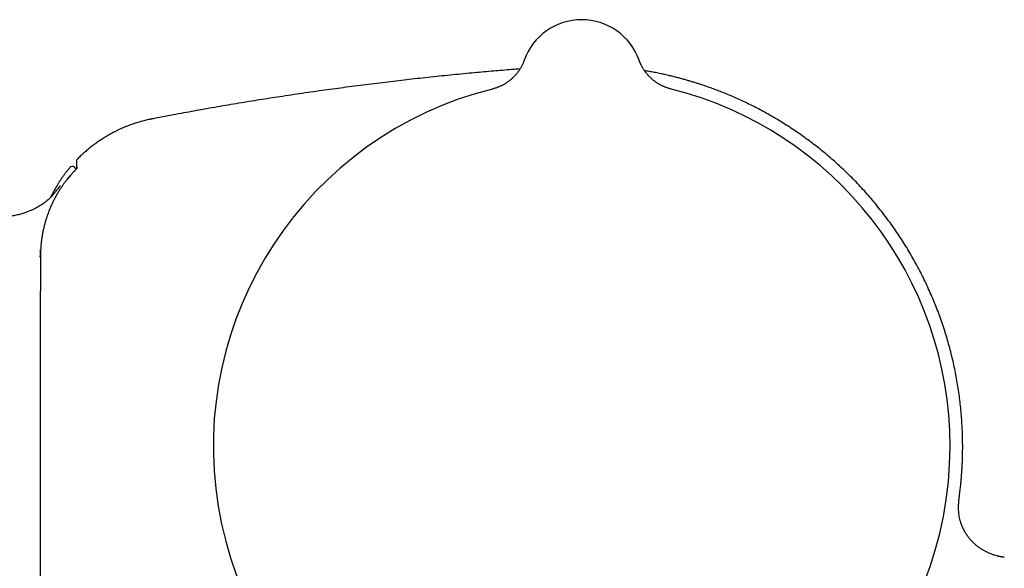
# Model space of a CAD drawing. Header units: millimetres. Extents: x 8 to 854, y 12 to 419.
# Tile 27 of 28: x 709 to 773, y 376 to 412. Entities that reach past the tile are written whole.
import ezdxf

# ---------------------------------------------------------------- set-up
doc = ezdxf.new("R2010")
doc.units = ezdxf.units.MM

msp = doc.modelspace()

# ---------------------------------------------------------------- linework, layer by layer
at = {"color": 7, "linetype": 'Continuous', "lineweight": 30}
for p, q in [((741.941, 409.403), (741.941, 409.402)), ((741.941, 409.403), (741.942, 409.403)), ((749.473, 409.402), (749.473, 409.403)), ((749.473, 409.403), (749.473, 409.403)), ((712.123, 402.356), (712.123, 402.356)), ((712.417, 402.369), (712.417, 402.369)), ((712.538, 402.249), (712.418, 402.369)), ((770.52, 381.007), (770.519, 381.007)), ((772.996, 376.856), (772.98, 376.86)), ((773.439, 376.769), (773.438, 376.769))]:
    msp.add_line(p, q, dxfattribs=at)
at = {"color": 7, "linetype": 'Continuous', "lineweight": 30, "flags": 128}
for points in [[(749.538, 409.237), (749.509, 409.307), (749.473, 409.402)], [(710.188, 395.057), (710.187, 394.82), (710.183, 393.678), (710.175, 391.519), (710.175, 391.465)]]:
    msp.add_lwpolyline(points, dxfattribs=at)
at = {"color": 7, "linetype": 'Continuous', "lineweight": 30}
for centre, radius, start, end in [((745.707, 408.054), 4, 19.69613, 160.30387), ((745.707, 384.054), 24.172, 104.03649, 0), ((745.707, 384.054), 24.172, 0, 75.96351), ((712.746, 402.748), 0.2, 135.73727, 179.10214), ((712.276, 402.228), 0.2, 44.84293, 140.18738)]:
    msp.add_arc(centre, radius, start, end, dxfattribs=at)
for points, knots in [([(741.941, 409.403), (741.941, 409.402), (741.941, 409.4), (741.939, 409.396), (741.937, 409.391), (741.934, 409.383), (741.931, 409.373), (741.925, 409.358), (741.916, 409.335), (741.903, 409.301), (741.883, 409.253), (741.856, 409.189), (741.822, 409.117), (741.786, 409.044), (741.749, 408.974), (741.71, 408.905), (741.667, 408.834), (741.622, 408.763), (741.574, 408.692), (741.523, 408.622), (741.47, 408.552), (741.414, 408.485), (741.357, 408.418), (741.297, 408.353), (741.236, 408.29), (741.172, 408.228), (741.106, 408.168), (741.039, 408.11), (740.97, 408.054), (740.899, 408), (740.826, 407.948), (740.752, 407.899), (740.676, 407.851), (740.599, 407.806), (740.521, 407.763), (740.441, 407.722), (740.36, 407.684), (740.279, 407.648), (740.195, 407.615), (740.108, 407.583), (740.017, 407.552), (739.928, 407.526), (739.87, 407.511), (739.845, 407.505)], [0, 0, 0, 0, 0.003695, 0.006906, 0.009924, 0.012948, 0.016611, 0.021715, 0.029492, 0.041848, 0.05811, 0.08238, 0.112107, 0.139236, 0.164753, 0.191894, 0.219859, 0.248393, 0.277319, 0.306522, 0.335928, 0.365486, 0.395161, 0.424927, 0.454766, 0.484663, 0.51461, 0.544596, 0.574617, 0.604667, 0.634742, 0.664838, 0.694953, 0.725085, 0.755231, 0.78539, 0.815561, 0.845742, 0.875933, 0.906132, 0.939761, 0.973368, 1, 1, 1, 1]), ([(751.57, 407.504), (751.543, 407.511), (751.487, 407.526), (751.403, 407.551), (751.317, 407.579), (751.232, 407.61), (751.148, 407.643), (751.066, 407.679), (750.985, 407.717), (750.905, 407.757), (750.827, 407.799), (750.75, 407.844), (750.676, 407.89), (750.602, 407.939), (750.531, 407.989), (750.461, 408.042), (750.394, 408.096), (750.328, 408.151), (750.264, 408.208), (750.202, 408.267), (750.143, 408.327), (750.085, 408.388), (750.03, 408.45), (749.977, 408.513), (749.926, 408.577), (749.878, 408.641), (749.832, 408.705), (749.788, 408.77), (749.747, 408.835), (749.708, 408.899), (749.672, 408.962), (749.639, 409.025), (749.608, 409.085), (749.58, 409.144), (749.555, 409.199), (749.533, 409.25), (749.515, 409.294), (749.501, 409.328), (749.492, 409.353), (749.486, 409.369), (749.482, 409.38), (749.479, 409.388), (749.477, 409.393), (749.475, 409.398), (749.474, 409.401), (749.473, 409.402), (749.473, 409.403)], [0, 0, 0, 0, 0.027826, 0.058453, 0.088998, 0.119458, 0.14983, 0.18011, 0.210294, 0.240378, 0.270356, 0.300225, 0.329977, 0.359605, 0.389103, 0.418462, 0.447671, 0.476721, 0.505599, 0.534291, 0.562781, 0.591051, 0.619078, 0.646839, 0.674303, 0.701437, 0.728199, 0.75454, 0.780401, 0.805707, 0.83037, 0.854276, 0.877281, 0.899199, 0.919781, 0.938653, 0.955128, 0.967842, 0.976205, 0.981699, 0.985567, 0.988571, 0.991238, 0.994003, 0.997159, 1, 1, 1, 1]), ([(741.661, 408.824), (741.525, 408.813), (741.192, 408.787), (740.659, 408.743), (740.059, 408.693), (739.45, 408.639), (738.809, 408.581), (738.137, 408.518), (737.433, 408.45), (736.717, 408.378), (735.989, 408.302), (735.272, 408.225), (734.566, 408.147), (733.871, 408.068), (733.166, 407.985), (732.451, 407.899), (731.724, 407.809), (730.985, 407.715), (730.257, 407.619), (729.538, 407.523), (728.829, 407.426), (728.11, 407.325), (727.379, 407.219), (726.638, 407.11), (725.921, 407.001), (725.23, 406.894), (724.565, 406.789), (723.891, 406.681), (723.207, 406.568), (722.513, 406.452), (721.809, 406.331), (721.115, 406.21), (720.43, 406.088), (719.755, 405.965), (719.071, 405.839), (718.376, 405.708), (717.849, 405.608), (717.554, 405.551), (717.493, 405.539)], [0, 0, 0, 0, 0.0167621, 0.0410369, 0.0657113, 0.0907864, 0.116264, 0.1447574, 0.1737452, 0.2032331, 0.2332277, 0.2637371, 0.2919275, 0.3205592, 0.3496412, 0.3791836, 0.4091978, 0.4396959, 0.4706918, 0.4995549, 0.5288613, 0.5586244, 0.5888583, 0.6195784, 0.6508011, 0.6779766, 0.7055457, 0.7335207, 0.7619146, 0.7907408, 0.8200137, 0.849748, 0.8774233, 0.905512, 0.9340273, 0.9629828, 0.9923927, 1, 1, 1, 1]), ([(770.52, 381.007), (770.533, 381.117), (770.559, 381.334), (770.592, 381.655), (770.62, 381.967), (770.644, 382.271), (770.663, 382.567), (770.679, 382.855), (770.694, 383.214), (770.706, 383.646), (770.709, 384.153), (770.701, 384.663), (770.683, 385.173), (770.655, 385.685), (770.616, 386.197), (770.566, 386.709), (770.506, 387.222), (770.435, 387.734), (770.353, 388.246), (770.261, 388.757), (770.158, 389.265), (770.045, 389.769), (769.922, 390.269), (769.789, 390.768), (769.644, 391.268), (769.488, 391.771), (769.319, 392.274), (769.139, 392.775), (768.948, 393.273), (768.745, 393.768), (768.532, 394.259), (768.308, 394.746), (768.073, 395.227), (767.829, 395.703), (767.574, 396.173), (767.31, 396.638), (767.037, 397.094), (766.756, 397.542), (766.468, 397.982), (766.171, 398.415), (765.862, 398.845), (765.543, 399.271), (765.212, 399.693), (764.873, 400.108), (764.524, 400.515), (764.167, 400.915), (763.802, 401.308), (763.449, 401.67), (763.11, 402.004), (762.788, 402.312), (762.459, 402.613), (762.126, 402.908), (761.789, 403.196), (761.43, 403.492), (761.05, 403.793), (760.649, 404.098), (760.247, 404.391), (759.843, 404.674), (759.438, 404.946), (759.03, 405.208), (758.624, 405.458), (758.219, 405.697), (757.817, 405.925), (757.418, 406.142), (757.021, 406.347), (756.628, 406.543), (756.239, 406.728), (755.853, 406.903), (755.471, 407.069), (755.096, 407.225), (754.727, 407.371), (754.365, 407.508), (754.007, 407.637), (753.702, 407.742), (753.445, 407.827), (753.231, 407.896), (753.007, 407.965), (752.772, 408.035), (752.528, 408.106), (752.274, 408.176), (752, 408.249), (751.705, 408.324), (751.39, 408.399), (751.062, 408.473), (750.722, 408.546), (750.388, 408.611), (750.089, 408.666), (749.907, 408.697), (749.829, 408.71)], [0, 0, 0, 0, 0.008674, 0.017128, 0.025349, 0.033338, 0.041094, 0.048618, 0.056026, 0.069286, 0.082584, 0.095922, 0.109298, 0.122713, 0.136166, 0.149659, 0.16316, 0.1767, 0.190278, 0.203894, 0.217548, 0.230994, 0.244476, 0.257994, 0.271547, 0.285414, 0.299317, 0.313257, 0.327233, 0.341246, 0.355281, 0.369317, 0.383323, 0.39733, 0.411338, 0.425347, 0.439357, 0.453117, 0.466879, 0.48064, 0.494402, 0.508445, 0.522487, 0.536529, 0.55057, 0.56461, 0.578649, 0.592686, 0.604358, 0.616029, 0.627698, 0.639365, 0.651005, 0.662519, 0.675912, 0.689115, 0.702127, 0.71495, 0.72784, 0.740532, 0.753027, 0.765326, 0.777427, 0.789332, 0.801041, 0.812528, 0.82382, 0.834917, 0.845819, 0.856527, 0.866854, 0.876994, 0.886947, 0.896713, 0.902346, 0.908235, 0.914382, 0.920786, 0.927446, 0.934363, 0.941536, 0.949722, 0.958218, 0.967021, 0.976134, 0.985553, 0.993769, 1, 1, 1, 1]), ([(717.495, 405.539), (717.477, 405.536), (717.443, 405.529), (717.397, 405.52), (717.356, 405.511), (717.318, 405.503), (717.239, 405.486), (717.123, 405.459), (716.966, 405.421), (716.812, 405.38), (716.657, 405.336), (716.5, 405.288), (716.336, 405.235), (716.164, 405.176), (715.985, 405.11), (715.798, 405.036), (715.605, 404.956), (715.406, 404.867), (715.206, 404.772), (715.005, 404.671), (714.774, 404.547), (714.515, 404.399), (714.231, 404.222), (713.952, 404.035), (713.68, 403.837), (713.415, 403.63), (713.162, 403.418), (712.922, 403.201), (712.737, 403.025), (712.634, 402.918), (712.604, 402.887)], [0, 0, 0, 0, 0.0099, 0.018205, 0.025154, 0.032043, 0.039066, 0.067943, 0.095468, 0.124729, 0.152361, 0.181417, 0.211899, 0.243808, 0.277843, 0.31337, 0.35039, 0.388905, 0.428586, 0.468388, 0.508232, 0.567467, 0.62678, 0.686165, 0.745612, 0.805113, 0.86466, 0.920839, 0.977046, 1, 1, 1, 1]), ([(712.546, 402.75), (712.546, 402.749), (712.546, 402.748), (712.546, 402.722), (712.546, 402.67), (712.549, 402.581), (712.554, 402.465), (712.561, 402.36), (712.566, 402.292), (712.567, 402.279)], [0, 0, 0, 0, 0.087843, 0.216704, 0.395191, 0.572235, 0.762976, 0.953242, 1, 1, 1, 1]), ([(712.123, 402.356), (712.111, 402.343), (712.052, 402.273), (711.95, 402.146), (711.819, 401.977), (711.698, 401.812), (711.584, 401.651), (711.477, 401.492), (711.376, 401.336), (711.282, 401.182), (711.195, 401.035), (711.115, 400.895), (711.041, 400.76), (710.972, 400.628), (710.909, 400.505), (710.871, 400.425), (710.854, 400.391)], [0, 0, 0, 0, 0.022664, 0.117191, 0.2082, 0.295694, 0.379674, 0.460144, 0.540686, 0.617384, 0.690245, 0.759275, 0.82448, 0.885867, 0.951, 1, 1, 1, 1]), ([(712.583, 402.294), (712.579, 402.29), (712.568, 402.28), (712.548, 402.259), (712.523, 402.233), (712.495, 402.204), (712.465, 402.173), (712.433, 402.139), (712.398, 402.102), (712.362, 402.063), (712.325, 402.023), (712.287, 401.981), (712.244, 401.933), (712.199, 401.882), (712.166, 401.844), (712.15, 401.825)], [0, 0, 0, 0, 0.0491358, 0.1245401, 0.2013516, 0.2760171, 0.3512064, 0.4280303, 0.5054115, 0.5805843, 0.6562676, 0.7335449, 0.8113668, 0.9052006, 1, 1, 1, 1]), ([(712.621, 402.334), (712.621, 402.334), (712.621, 402.334), (712.619, 402.332), (712.616, 402.329), (712.61, 402.323), (712.603, 402.315), (712.593, 402.305), (712.585, 402.296), (712.581, 402.292)], [0, 0, 0, 0, 0.0517949, 0.1668448, 0.306827, 0.466473, 0.6362244, 0.8200808, 1, 1, 1, 1]), ([(712.15, 401.825), (712.114, 401.783), (712.042, 401.698), (711.925, 401.553), (711.8, 401.391), (711.668, 401.21), (711.541, 401.024), (711.419, 400.834), (711.301, 400.64), (711.188, 400.441), (711.081, 400.239), (710.978, 400.033), (710.89, 399.84), (710.814, 399.663), (710.75, 399.504), (710.69, 399.346), (710.628, 399.171), (710.564, 398.976), (710.5, 398.762), (710.441, 398.544), (710.389, 398.325), (710.342, 398.102), (710.302, 397.878), (710.267, 397.651), (710.24, 397.422), (710.221, 397.212), (710.208, 397.019), (710.199, 396.807), (710.192, 396.554), (710.191, 396.262), (710.192, 395.763), (710.192, 395.361), (710.191, 395.057)], [0, 0, 0, 0, 0.023091, 0.046182, 0.077099, 0.108022, 0.138939, 0.170298, 0.201663, 0.233021, 0.264836, 0.296657, 0.328471, 0.352445, 0.37642, 0.399507, 0.422594, 0.453508, 0.484428, 0.515342, 0.546702, 0.578069, 0.609429, 0.64125, 0.673079, 0.7049, 0.728881, 0.752861, 0.793166, 0.833476, 0.873786, 1, 1, 1, 1]), ([(711.948, 401.589), (711.955, 401.598), (711.969, 401.615), (711.993, 401.645), (712.02, 401.679), (712.05, 401.715), (712.076, 401.747), (712.098, 401.774), (712.109, 401.787), (712.114, 401.793)], [0, 0, 0, 0, 0.103154, 0.206306, 0.371009, 0.535696, 0.698719, 0.861721, 1, 1, 1, 1]), ([(711.474, 401.149), (711.474, 401.149), (711.474, 401.149), (711.473, 401.148), (711.472, 401.146), (711.471, 401.144), (711.469, 401.141), (711.467, 401.138), (711.464, 401.135), (711.462, 401.132), (711.46, 401.13), (711.458, 401.127), (711.456, 401.124), (711.453, 401.12), (711.45, 401.115), (711.446, 401.11), (711.442, 401.105), (711.439, 401.1), (711.435, 401.095), (711.432, 401.09), (711.428, 401.085), (711.424, 401.079), (711.42, 401.073), (711.415, 401.066), (711.408, 401.057), (711.399, 401.045), (711.389, 401.031), (711.379, 401.017), (711.368, 401.003), (711.358, 400.99), (711.348, 400.976), (711.337, 400.962), (711.325, 400.945), (711.311, 400.926), (711.297, 400.909), (711.285, 400.893), (711.275, 400.88), (711.264, 400.866), (711.253, 400.851), (711.24, 400.835), (711.22, 400.809), (711.191, 400.773), (711.152, 400.725), (711.11, 400.674), (711.066, 400.622), (711.021, 400.57), (710.969, 400.512), (710.908, 400.445), (710.836, 400.372), (710.763, 400.299), (710.675, 400.218), (710.571, 400.127), (710.448, 400.03), (710.319, 399.937), (710.181, 399.848), (710.035, 399.761), (709.88, 399.678), (709.715, 399.597), (709.567, 399.532), (709.437, 399.478), (709.327, 399.436), (709.212, 399.395), (709.09, 399.354), (708.96, 399.314), (708.82, 399.274), (708.673, 399.237), (708.518, 399.202), (708.346, 399.169), (708.158, 399.139), (707.952, 399.112), (707.736, 399.091), (707.51, 399.075), (707.274, 399.065), (707.028, 399.059), (706.771, 399.057), (706.597, 399.057), (706.507, 399.057)], [0, 0, 0, 0, 0.005846, 0.018554, 0.027763, 0.037466, 0.047322, 0.055892, 0.063014, 0.068923, 0.07463, 0.079098, 0.08355, 0.08905, 0.096074, 0.102663, 0.10929, 0.114948, 0.119638, 0.124791, 0.129538, 0.134262, 0.138965, 0.143648, 0.151114, 0.159743, 0.16856, 0.176737, 0.184278, 0.191584, 0.19722, 0.203456, 0.210296, 0.217741, 0.225492, 0.230775, 0.234827, 0.238753, 0.242935, 0.247384, 0.252108, 0.262405, 0.273874, 0.285742, 0.297234, 0.308375, 0.319193, 0.334878, 0.350015, 0.364747, 0.379384, 0.401338, 0.42338, 0.445612, 0.468291, 0.491965, 0.516617, 0.54218, 0.568562, 0.584666, 0.600994, 0.617655, 0.63555, 0.65478, 0.674869, 0.696042, 0.718253, 0.741481, 0.769094, 0.797999, 0.828206, 0.859738, 0.892632, 0.926933, 0.962699, 1, 1, 1, 1]), ([(710.181, 396.975), (710.171, 396.818), (710.161, 396.653), (710.159, 396.474), (710.159, 396.464)], [0, 0, 0, 0, 0.947721, 1, 1, 1, 1]), ([(710.177, 391.465), (710.177, 391.435), (710.174, 390.894), (710.167, 389.186), (710.163, 386.745), (710.162, 384.816), (710.162, 384.054)], [0, 0, 0, 0, 0.012073, 0.218789, 0.691746, 1, 1, 1, 1]), ([(710.162, 384.054), (710.163, 382.2), (710.164, 378.491), (710.164, 374.426), (710.17, 372.126), (710.169, 371.591), (710.171, 371.324), (710.182, 371.057), (710.201, 370.811), (710.225, 370.586), (710.252, 370.383), (710.285, 370.18), (710.32, 369.987), (710.358, 369.805), (710.399, 369.63), (710.445, 369.452), (710.494, 369.278), (710.544, 369.112), (710.597, 368.953), (710.652, 368.795), (710.726, 368.599), (710.822, 368.365), (710.943, 368.098), (711.072, 367.838), (711.203, 367.598), (711.334, 367.373), (711.451, 367.188), (711.558, 367.027), (711.653, 366.891), (711.751, 366.756), (711.852, 366.623), (711.956, 366.492), (712.062, 366.363), (712.172, 366.235), (712.285, 366.11), (712.401, 365.987), (712.519, 365.866), (712.641, 365.747), (712.765, 365.63), (712.892, 365.516), (713.022, 365.405), (713.154, 365.296), (713.287, 365.19), (713.421, 365.089), (713.556, 364.991), (713.694, 364.896), (713.833, 364.804), (713.975, 364.714), (714.118, 364.628), (714.264, 364.544), (714.413, 364.462), (714.563, 364.384), (714.715, 364.309), (714.869, 364.237), (715.026, 364.168), (715.184, 364.102), (715.343, 364.04), (715.504, 363.98), (715.68, 363.92), (715.871, 363.86), (716.077, 363.8), (716.285, 363.746), (716.49, 363.699), (716.692, 363.658), (716.891, 363.623), (717.124, 363.588), (717.392, 363.553), (718.612, 363.394), (720.75, 363.109), (723.115, 362.797), (725.767, 362.446), (729.734, 361.923), (733.374, 361.443), (735.708, 361.135)], [0, 0, 0, 0, 0.130019, 0.260038, 0.285016, 0.291261, 0.297505, 0.303761, 0.310018, 0.314808, 0.319598, 0.3244, 0.329202, 0.333325, 0.337449, 0.341823, 0.3462, 0.350105, 0.35401, 0.357922, 0.361833, 0.368733, 0.375641, 0.382354, 0.389075, 0.394824, 0.400579, 0.404459, 0.408341, 0.41224, 0.416139, 0.420045, 0.423951, 0.427892, 0.431833, 0.435781, 0.439729, 0.443712, 0.447695, 0.451686, 0.455677, 0.459686, 0.463696, 0.467584, 0.471474, 0.47538, 0.479287, 0.483201, 0.487114, 0.491063, 0.495012, 0.498968, 0.502923, 0.506915, 0.510907, 0.514905, 0.518904, 0.522921, 0.52694, 0.531947, 0.536954, 0.541975, 0.546997, 0.551715, 0.556435, 0.561154, 0.56825, 0.575346, 0.647416, 0.719485, 0.742585, 0.834984, 1, 1, 1, 1]), ([(770.439, 379.962), (770.439, 379.98), (770.438, 380.017), (770.438, 380.084), (770.439, 380.141), (770.44, 380.185), (770.441, 380.209), (770.442, 380.232), (770.443, 380.254), (770.444, 380.276), (770.445, 380.294), (770.446, 380.309), (770.447, 380.319), (770.447, 380.329), (770.448, 380.338), (770.449, 380.347), (770.449, 380.356), (770.45, 380.364), (770.45, 380.374), (770.452, 380.389), (770.453, 380.406), (770.454, 380.426), (770.456, 380.444), (770.458, 380.463), (770.459, 380.484), (770.462, 380.506), (770.464, 380.529), (770.466, 380.552), (770.467, 380.566), (770.468, 380.574)], [0, 0, 0, 0, 0.106815, 0.21602, 0.327776, 0.361823, 0.395676, 0.425709, 0.451169, 0.472156, 0.492367, 0.500177, 0.506672, 0.512175, 0.517198, 0.522397, 0.528368, 0.53938, 0.551762, 0.565141, 0.600701, 0.631473, 0.665595, 0.703095, 0.752584, 0.806999, 0.866361, 0.930689, 1, 1, 1, 1]), ([(770.468, 380.573), (770.47, 380.59), (770.477, 380.664), (770.495, 380.809), (770.511, 380.936), (770.52, 381.007)], [0, 0, 0, 0, 0.121601, 0.508635, 1, 1, 1, 1]), ([(772.98, 376.861), (772.922, 376.876), (772.798, 376.909), (772.618, 376.971), (772.44, 377.042), (772.266, 377.123), (772.094, 377.214), (771.927, 377.316), (771.767, 377.426), (771.617, 377.543), (771.474, 377.667), (771.337, 377.801), (771.205, 377.945), (771.081, 378.097), (770.968, 378.255), (770.877, 378.4), (770.804, 378.531), (770.747, 378.643), (770.697, 378.753), (770.652, 378.861), (770.612, 378.971), (770.567, 379.107), (770.523, 379.27), (770.486, 379.45), (770.461, 379.624), (770.447, 379.788), (770.44, 379.901), (770.44, 379.958), (770.44, 379.96)], [0, 0, 0, 0, 0.041886, 0.088849, 0.132238, 0.175752, 0.221702, 0.267805, 0.312172, 0.356681, 0.400092, 0.443638, 0.489655, 0.535838, 0.58032, 0.62496, 0.654794, 0.684679, 0.711805, 0.73893, 0.766213, 0.793495, 0.838404, 0.883495, 0.921683, 0.960075, 0.998551, 1, 1, 1, 1]), ([(773.439, 376.769), (773.436, 376.769), (773.432, 376.77), (773.422, 376.771), (773.411, 376.773), (773.398, 376.775), (773.383, 376.777), (773.368, 376.78), (773.352, 376.782), (773.338, 376.785), (773.322, 376.787), (773.304, 376.79), (773.282, 376.794), (773.258, 376.799), (773.235, 376.803), (773.214, 376.807), (773.195, 376.811), (773.177, 376.815), (773.161, 376.818), (773.146, 376.821), (773.131, 376.824), (773.112, 376.829), (773.089, 376.834), (773.063, 376.84), (773.036, 376.846), (773.008, 376.853), (772.99, 376.858), (772.98, 376.86)], [0, 0, 0, 0, 0.067375, 0.128409, 0.183279, 0.232228, 0.275594, 0.313862, 0.339647, 0.363369, 0.385555, 0.406847, 0.435076, 0.463647, 0.490399, 0.51521, 0.538081, 0.560095, 0.57831, 0.598877, 0.62234, 0.64907, 0.699223, 0.759047, 0.828951, 0.909204, 1, 1, 1, 1])]:
    msp.add_open_spline(points, degree=3, knots=knots, dxfattribs=at)

doc.saveas('drawing.dxf')
